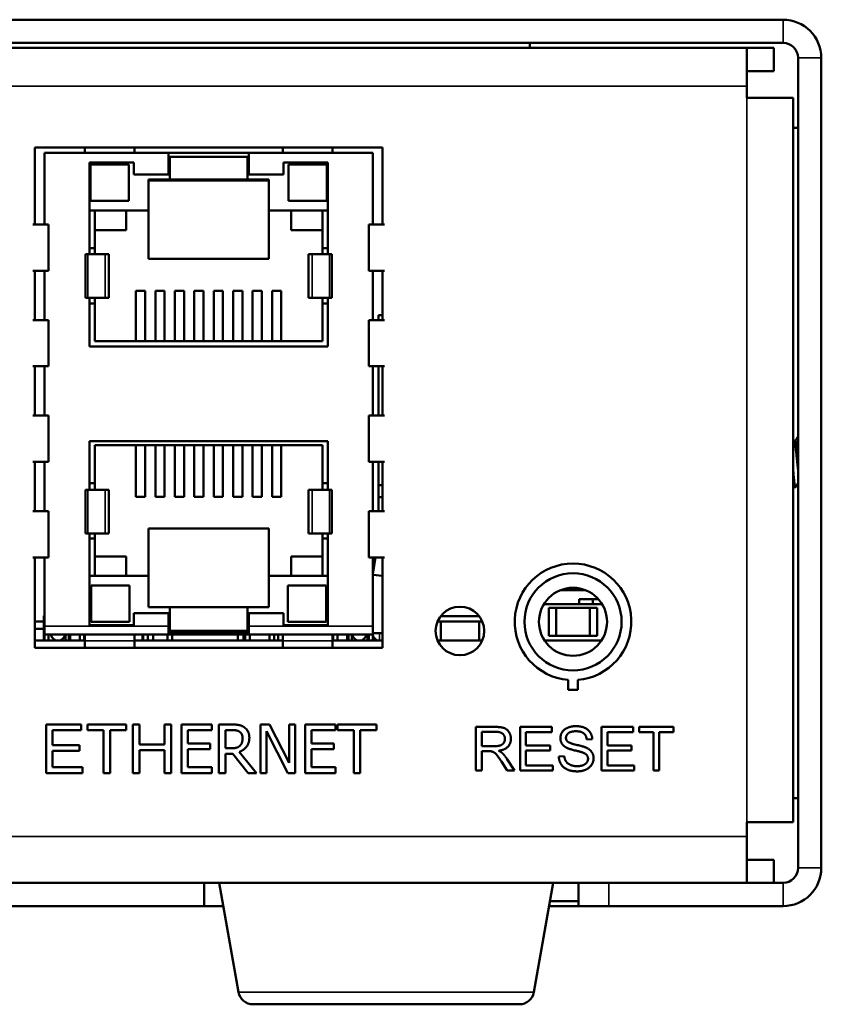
# Model space of a CAD drawing. Header units: inches. Extents: x 1.3 to 22.7, y 0.2 to 18.2.
# Tile 6 of 55: x 5.8 to 7.2, y 1.8 to 3.5. Entities that reach past the tile are written whole.
import ezdxf

# ---------------------------------------------------------------- set-up
doc = ezdxf.new("R2010")
doc.units = ezdxf.units.IN
doc.header["$LTSCALE"] = 0.833333
doc.header["$MEASUREMENT"] = 0
doc.layers.add('Visible (ANSI)', color=7, linetype='Continuous', lineweight=50)
doc.layers.add('Visible Narrow (ANSI)', color=7, linetype='Continuous', lineweight=35)

msp = doc.modelspace()

# ---------------------------------------------------------------- linework, layer by layer
at = {"layer": 'Visible (ANSI)'}
for p, q in [((1.53319, 3.51761), (7.15186, 3.51761)), ((1.53319, 3.47778), (7.15186, 3.47778)), ((1.59569, 3.46911), (7.08969, 3.46911)), ((6.71752, 3.46911), (6.71752, 3.47778)), ((7.08969, 3.46911), (7.08969, 3.40344)), ((7.08969, 3.46911), (7.13602, 3.46911)), ((7.13602, 3.46911), (7.13602, 3.42928)), ((7.17769, 2.06244), (7.17769, 3.45194)), ((7.21752, 2.06244), (7.21752, 3.45194)), ((7.13602, 3.42928), (7.08969, 3.42928)), ((7.08969, 3.38353), (7.08969, 3.40344)), ((7.16936, 3.38353), (7.08969, 3.38353)), ((7.16936, 3.38353), (7.16936, 2.14078)), ((7.16936, 3.33219), (7.17769, 3.33219)), ((5.86893, 3.16637), (5.86893, 3.29824)), ((5.86893, 3.29824), (6.46473, 3.29824)), ((5.95423, 3.29824), (5.95423, 3.28907)), ((6.03986, 3.29824), (6.03986, 3.28907)), ((6.2938, 3.29824), (6.2938, 3.28907)), ((6.37943, 3.29824), (6.37943, 3.28907)), ((6.46473, 3.29824), (6.46473, 3.16637)), ((6.09793, 3.28907), (5.88534, 3.28907)), ((5.88534, 3.28907), (5.88534, 3.16637)), ((6.09793, 3.28907), (6.09793, 3.25226)), ((6.09793, 3.28907), (6.23573, 3.28907)), ((6.10023, 3.28251), (6.10023, 3.24345)), ((6.23343, 3.28251), (6.10023, 3.28251)), ((6.23343, 3.24345), (6.23343, 3.28251)), ((6.44833, 3.28907), (6.23573, 3.28907)), ((6.23573, 3.28907), (6.23573, 3.25226)), ((6.44833, 3.16637), (6.44833, 3.28907)), ((5.9626, 3.2726), (5.9626, 3.11545)), ((6.03855, 3.2726), (5.9626, 3.2726)), ((5.96408, 3.20672), (5.96408, 3.26906)), ((5.96408, 3.26906), (6.02969, 3.26906)), ((6.02969, 3.20672), (6.02969, 3.26906)), ((6.03855, 3.25226), (6.03855, 3.2726)), ((6.29511, 3.2726), (6.29511, 3.25226)), ((6.37106, 3.2726), (6.29511, 3.2726)), ((6.30397, 3.20672), (6.30397, 3.26906)), ((6.30397, 3.26906), (6.36959, 3.26906)), ((6.36959, 3.20672), (6.36959, 3.26906)), ((6.37106, 3.11545), (6.37106, 3.2726)), ((6.09793, 3.25226), (6.03855, 3.25226)), ((6.29511, 3.25226), (6.23573, 3.25226)), ((6.06348, 3.24345), (6.06348, 3.18998)), ((6.10023, 3.24345), (6.06348, 3.24345)), ((6.27018, 3.24171), (6.06348, 3.24171)), ((6.23343, 3.24345), (6.10023, 3.24345)), ((6.27018, 3.24345), (6.23343, 3.24345)), ((6.27018, 3.18998), (6.27018, 3.24345)), ((6.02969, 3.20672), (5.96408, 3.20672)), ((6.36959, 3.20672), (6.30397, 3.20672)), ((5.9626, 3.18998), (6.06348, 3.18998)), ((5.97146, 3.18998), (5.97146, 3.12567)), ((6.0251, 3.15651), (6.0251, 3.18998)), ((6.06348, 3.18998), (6.06348, 3.10719)), ((6.27018, 3.18998), (6.37106, 3.18998)), ((6.27018, 3.10719), (6.27018, 3.18998)), ((6.30856, 3.18998), (6.30856, 3.15651)), ((6.36221, 3.12567), (6.36221, 3.18998)), ((5.865, 3.16637), (5.88534, 3.16637)), ((5.88534, 3.16637), (5.8919, 3.16637)), ((5.8919, 3.08697), (5.8919, 3.16637)), ((6.44177, 3.08697), (6.44177, 3.16637)), ((6.44833, 3.16637), (6.44177, 3.16637)), ((6.44833, 3.16637), (6.46866, 3.16637)), ((5.97146, 3.15651), (6.0251, 3.15651)), ((6.30856, 3.15651), (6.36221, 3.15651)), ((5.9626, 3.12567), (5.97146, 3.12567)), ((5.97146, 3.11545), (5.97146, 3.12567)), ((6.36221, 3.12567), (6.37106, 3.12567)), ((6.36221, 3.11545), (6.36221, 3.12567)), ((5.95555, 3.11545), (5.95555, 3.04032)), ((5.9626, 3.11545), (5.95555, 3.11545)), ((5.9626, 3.11545), (5.98906, 3.11545)), ((5.99563, 3.11545), (5.98906, 3.11545)), ((5.99563, 3.04032), (5.99563, 3.11545)), ((6.3446, 3.11545), (6.33803, 3.11545)), ((6.33803, 3.04032), (6.33803, 3.11545)), ((6.3446, 3.11545), (6.37106, 3.11545)), ((6.37812, 3.11545), (6.37106, 3.11545)), ((6.37812, 3.04032), (6.37812, 3.11545)), ((6.06348, 3.10719), (6.27018, 3.10719)), ((5.865, 3.08697), (5.88534, 3.08697)), ((5.86893, 3.00232), (5.86893, 3.08697)), ((5.88534, 3.08697), (5.8919, 3.08697)), ((5.88534, 3.08697), (5.88534, 3.00232)), ((6.44833, 3.08697), (6.44177, 3.08697)), ((6.44833, 3.00232), (6.44833, 3.08697)), ((6.44833, 3.08697), (6.46866, 3.08697)), ((6.46473, 3.08697), (6.46473, 3.00232)), ((6.05791, 3.05231), (6.04216, 3.05231)), ((6.04216, 2.9659), (6.04216, 3.05231)), ((6.05791, 2.9659), (6.05791, 3.05231)), ((6.09124, 3.05231), (6.07549, 3.05231)), ((6.07549, 2.9659), (6.07549, 3.05231)), ((6.09124, 2.9659), (6.09124, 3.05231)), ((6.12457, 3.05231), (6.10883, 3.05231)), ((6.10883, 2.9659), (6.10883, 3.05231)), ((6.12457, 2.9659), (6.12457, 3.05231)), ((6.15791, 3.05231), (6.14216, 3.05231)), ((6.14216, 2.9659), (6.14216, 3.05231)), ((6.15791, 2.9659), (6.15791, 3.05231)), ((6.19124, 3.05231), (6.17549, 3.05231)), ((6.17549, 2.9659), (6.17549, 3.05231)), ((6.19124, 2.9659), (6.19124, 3.05231)), ((6.22457, 3.05231), (6.20883, 3.05231)), ((6.20883, 2.9659), (6.20883, 3.05231)), ((6.22457, 2.9659), (6.22457, 3.05231)), ((6.25791, 3.05231), (6.24216, 3.05231)), ((6.24216, 2.9659), (6.24216, 3.05231)), ((6.25791, 2.9659), (6.25791, 3.05231)), ((6.29124, 3.05231), (6.27549, 3.05231)), ((6.27549, 2.9659), (6.27549, 3.05231)), ((6.29124, 2.9659), (6.29124, 3.05231)), ((5.95555, 3.04032), (5.9626, 3.04032)), ((5.9626, 3.04032), (5.9626, 2.95698)), ((5.9626, 3.04032), (5.98906, 3.04032)), ((5.9626, 3.03086), (5.97146, 3.03086)), ((5.97146, 3.03086), (5.97146, 3.04032)), ((5.97146, 3.03086), (5.97146, 2.9659)), ((5.99563, 3.04032), (5.98906, 3.04032)), ((6.3446, 3.04032), (6.33803, 3.04032)), ((6.3446, 3.04032), (6.37106, 3.04032)), ((6.36221, 3.03086), (6.36221, 3.04032)), ((6.36221, 3.03086), (6.37106, 3.03086)), ((6.36221, 2.9659), (6.36221, 3.03086)), ((6.37106, 3.04032), (6.37812, 3.04032)), ((6.37106, 2.95698), (6.37106, 3.04032)), ((6.46473, 3.01087), (6.45797, 3.01087)), ((6.45797, 3.01087), (6.45797, 3.00232)), ((5.865, 3.00232), (5.88534, 3.00232)), ((5.88534, 3.00232), (5.8919, 3.00232)), ((5.8919, 2.92293), (5.8919, 3.00232)), ((6.44177, 2.92293), (6.44177, 3.00232)), ((6.44833, 3.00232), (6.44177, 3.00232)), ((6.44833, 3.00232), (6.46866, 3.00232)), ((5.9626, 2.95698), (6.37106, 2.95698)), ((5.97146, 2.9659), (6.36221, 2.9659)), ((5.865, 2.92293), (5.88534, 2.92293)), ((5.86893, 2.83828), (5.86893, 2.92293)), ((5.88534, 2.92293), (5.8919, 2.92293)), ((5.88534, 2.92293), (5.88534, 2.83828)), ((6.44833, 2.92293), (6.44177, 2.92293)), ((6.44833, 2.83828), (6.44833, 2.92293)), ((6.44833, 2.92293), (6.46866, 2.92293)), ((6.45797, 2.92293), (6.45797, 2.83828)), ((6.46473, 2.92293), (6.46473, 2.83828)), ((5.865, 2.83828), (5.88534, 2.83828)), ((5.88534, 2.83828), (5.8919, 2.83828)), ((5.8919, 2.75889), (5.8919, 2.83828)), ((6.44177, 2.75889), (6.44177, 2.83828)), ((6.44833, 2.83828), (6.44177, 2.83828)), ((6.44833, 2.83828), (6.46866, 2.83828)), ((5.9626, 2.79458), (5.9626, 2.71125)), ((6.37106, 2.79458), (5.9626, 2.79458)), ((5.97146, 2.78742), (5.97146, 2.72246)), ((6.36221, 2.78742), (5.97146, 2.78742)), ((6.04216, 2.69916), (6.04216, 2.78742)), ((6.05791, 2.69916), (6.05791, 2.78742)), ((6.07549, 2.69916), (6.07549, 2.78742)), ((6.09124, 2.69916), (6.09124, 2.78742)), ((6.10883, 2.69916), (6.10883, 2.78742)), ((6.12457, 2.69916), (6.12457, 2.78742)), ((6.14216, 2.69916), (6.14216, 2.78742)), ((6.15791, 2.69916), (6.15791, 2.78742)), ((6.17549, 2.69916), (6.17549, 2.78742)), ((6.19124, 2.69916), (6.19124, 2.78742)), ((6.20883, 2.69916), (6.20883, 2.78742)), ((6.22457, 2.69916), (6.22457, 2.78742)), ((6.24216, 2.69916), (6.24216, 2.78742)), ((6.25791, 2.69916), (6.25791, 2.78742)), ((6.27549, 2.69916), (6.27549, 2.78742)), ((6.29124, 2.69916), (6.29124, 2.78742)), ((6.36221, 2.72246), (6.36221, 2.78742)), ((6.37106, 2.71125), (6.37106, 2.79458)), ((7.17097, 2.79472), (7.17325, 2.79472)), ((5.865, 2.75889), (5.88534, 2.75889)), ((5.86893, 2.67424), (5.86893, 2.75889)), ((5.88534, 2.75889), (5.8919, 2.75889)), ((5.88534, 2.75889), (5.88534, 2.67424)), ((6.44833, 2.75889), (6.44177, 2.75889)), ((6.44833, 2.67424), (6.44833, 2.75889)), ((6.44833, 2.75889), (6.46866, 2.75889)), ((6.45797, 2.75889), (6.45797, 2.71911)), ((6.46473, 2.75889), (6.46473, 2.67424)), ((5.9626, 2.72246), (5.97146, 2.72246)), ((5.97146, 2.72246), (5.97146, 2.71125)), ((6.36221, 2.72246), (6.37106, 2.72246)), ((6.36221, 2.72246), (6.36221, 2.71125)), ((5.95555, 2.71125), (5.95555, 2.63612)), ((5.9626, 2.71125), (5.95555, 2.71125)), ((5.9626, 2.71125), (5.98906, 2.71125)), ((5.99563, 2.71125), (5.98906, 2.71125)), ((5.99563, 2.63612), (5.99563, 2.71125)), ((6.3446, 2.71125), (6.33803, 2.71125)), ((6.33803, 2.63612), (6.33803, 2.71125)), ((6.3446, 2.71125), (6.37106, 2.71125)), ((6.37812, 2.71125), (6.37106, 2.71125)), ((6.37812, 2.63612), (6.37812, 2.71125)), ((6.45797, 2.71911), (6.45797, 2.69828)), ((6.46473, 2.71911), (6.45797, 2.71911)), ((7.17065, 2.71549), (7.17325, 2.71549)), ((6.05791, 2.69916), (6.04216, 2.69916)), ((6.09124, 2.69916), (6.07549, 2.69916)), ((6.12457, 2.69916), (6.10883, 2.69916)), ((6.15791, 2.69916), (6.14216, 2.69916)), ((6.19124, 2.69916), (6.17549, 2.69916)), ((6.22457, 2.69916), (6.20883, 2.69916)), ((6.25791, 2.69916), (6.24216, 2.69916)), ((6.29124, 2.69916), (6.27549, 2.69916)), ((6.45797, 2.69828), (6.45797, 2.67424)), ((6.45797, 2.69828), (6.46473, 2.69828)), ((5.865, 2.67424), (5.88534, 2.67424)), ((5.88534, 2.67424), (5.8919, 2.67424)), ((5.8919, 2.59484), (5.8919, 2.67424)), ((6.44177, 2.59484), (6.44177, 2.67424)), ((6.44833, 2.67424), (6.44177, 2.67424)), ((6.44833, 2.67424), (6.46866, 2.67424)), ((5.95555, 2.63612), (5.9626, 2.63612)), ((5.9626, 2.63612), (5.9626, 2.47897)), ((5.9626, 2.63612), (5.98906, 2.63612)), ((5.97146, 2.63612), (5.97146, 2.62764)), ((5.99563, 2.63612), (5.98906, 2.63612)), ((6.06348, 2.56334), (6.06348, 2.64437)), ((6.27018, 2.64437), (6.06348, 2.64437)), ((6.27018, 2.56334), (6.27018, 2.64437)), ((6.3446, 2.63612), (6.33803, 2.63612)), ((6.3446, 2.63612), (6.37106, 2.63612)), ((6.36221, 2.63612), (6.36221, 2.62764)), ((6.37106, 2.63612), (6.37812, 2.63612)), ((6.37106, 2.47897), (6.37106, 2.63612)), ((5.9626, 2.62764), (5.97146, 2.62764)), ((5.97146, 2.62764), (5.97146, 2.56334)), ((6.36221, 2.62764), (6.37106, 2.62764)), ((6.36221, 2.56334), (6.36221, 2.62764)), ((5.865, 2.59484), (5.88534, 2.59484)), ((5.86893, 2.43998), (5.86893, 2.59484)), ((5.88534, 2.59484), (5.8919, 2.59484)), ((5.88534, 2.59484), (5.88534, 2.47726)), ((6.0251, 2.5968), (5.97146, 2.5968)), ((6.0251, 2.56334), (6.0251, 2.5968)), ((6.36221, 2.5968), (6.30856, 2.5968)), ((6.30856, 2.5968), (6.30856, 2.56334)), ((6.44833, 2.59484), (6.44177, 2.59484)), ((6.44833, 2.47726), (6.44833, 2.59484)), ((6.44833, 2.59484), (6.46866, 2.59484)), ((6.44833, 2.56625), (6.45309, 2.59484)), ((6.46473, 2.59484), (6.46473, 2.43998)), ((6.06348, 2.56334), (5.9626, 2.56334)), ((6.06348, 2.56334), (6.06348, 2.50986)), ((6.37106, 2.56334), (6.27018, 2.56334)), ((6.27018, 2.50986), (6.27018, 2.56334)), ((6.46473, 2.56357), (6.44833, 2.56493)), ((5.96522, 2.5466), (5.96522, 2.48427)), ((5.96522, 2.5466), (6.03084, 2.5466)), ((6.03084, 2.5466), (6.03084, 2.48427)), ((6.30282, 2.5466), (6.36844, 2.5466)), ((6.30282, 2.5466), (6.30282, 2.48427)), ((6.36844, 2.5466), (6.36844, 2.48427)), ((6.81225, 2.53911), (6.7711, 2.53911)), ((6.80228, 2.51494), (6.80228, 2.52328)), ((6.80228, 2.52328), (6.83528, 2.52328)), ((6.82561, 2.52328), (6.82561, 2.51494)), ((6.06348, 2.50986), (6.10023, 2.50986)), ((6.10023, 2.50986), (6.10023, 2.46906)), ((6.10023, 2.50986), (6.23343, 2.50986)), ((6.23343, 2.50986), (6.27018, 2.50986)), ((6.23343, 2.46906), (6.23343, 2.50986)), ((6.7419, 2.51494), (6.84145, 2.51494)), ((6.76292, 2.50869), (6.75042, 2.50869)), ((6.75042, 2.50869), (6.75042, 2.46036)), ((6.76292, 2.50869), (6.82042, 2.50869)), ((6.76292, 2.46036), (6.76292, 2.50869)), ((6.83292, 2.50869), (6.82042, 2.50869)), ((6.82042, 2.50869), (6.82042, 2.46036)), ((6.83292, 2.46036), (6.83292, 2.50869)), ((5.88394, 2.48525), (5.86893, 2.48525)), ((5.88534, 2.49494), (5.88394, 2.49494)), ((5.88394, 2.45244), (5.88394, 2.49494)), ((6.03084, 2.48427), (5.96522, 2.48427)), ((6.03855, 2.49931), (6.09793, 2.49931)), ((6.03855, 2.47897), (6.03855, 2.49931)), ((6.09793, 2.47726), (6.09793, 2.49931)), ((6.23573, 2.49931), (6.29511, 2.49931)), ((6.23573, 2.47726), (6.23573, 2.49931)), ((6.29511, 2.49931), (6.29511, 2.47897)), ((6.36844, 2.48427), (6.30282, 2.48427)), ((6.55939, 2.48525), (6.56488, 2.48525)), ((6.63082, 2.49411), (6.56455, 2.49411)), ((6.56488, 2.48525), (6.6305, 2.48525)), ((6.56488, 2.45244), (6.56488, 2.48525)), ((6.6305, 2.48525), (6.6305, 2.45244)), ((6.6305, 2.48525), (6.63599, 2.48525)), ((5.88394, 2.47244), (5.86893, 2.47244)), ((5.88534, 2.47726), (5.88534, 2.4625)), ((5.9626, 2.47897), (6.03855, 2.47897)), ((6.09793, 2.47726), (6.09793, 2.46498)), ((6.10023, 2.46906), (6.23343, 2.46906)), ((6.23573, 2.46498), (6.23573, 2.47726)), ((6.29511, 2.47897), (6.37106, 2.47897)), ((6.44833, 2.4625), (6.44833, 2.47726)), ((5.86893, 2.45244), (5.95423, 2.45244)), ((6.44833, 2.4625), (5.88534, 2.4625)), ((5.88534, 2.45244), (5.88534, 2.4625)), ((5.8919, 2.45244), (5.8919, 2.4625)), ((5.92126, 2.4625), (5.92126, 2.45244)), ((5.92717, 2.4625), (5.92717, 2.45244)), ((5.92946, 2.4625), (5.92946, 2.45244)), ((5.94587, 2.4625), (5.94587, 2.45244)), ((5.95307, 2.4625), (5.95307, 2.45244)), ((5.95423, 2.4625), (5.95423, 2.45186)), ((5.95423, 2.43998), (5.95423, 2.45186)), ((6.03953, 2.4625), (6.03953, 2.45186)), ((6.03953, 2.45244), (6.29413, 2.45244)), ((6.03953, 2.43998), (6.03953, 2.45186)), ((6.05352, 2.45244), (6.05352, 2.4625)), ((6.05446, 2.4625), (6.05446, 2.45244)), ((6.06266, 2.4625), (6.06266, 2.45244)), ((6.07186, 2.45244), (6.07186, 2.4625)), ((6.09613, 2.4625), (6.09613, 2.45244)), ((6.09793, 2.46498), (6.23573, 2.46498)), ((6.10433, 2.4625), (6.10433, 2.45244)), ((6.21688, 2.45244), (6.21688, 2.4625)), ((6.22667, 2.45244), (6.22667, 2.4625)), ((6.22933, 2.4625), (6.22933, 2.45244)), ((6.23753, 2.4625), (6.23753, 2.45244)), ((6.271, 2.4625), (6.271, 2.45244)), ((6.2792, 2.4625), (6.2792, 2.45244)), ((6.28584, 2.45244), (6.28584, 2.4625)), ((6.29413, 2.4625), (6.29413, 2.45186)), ((6.29413, 2.43998), (6.29413, 2.45186)), ((6.37943, 2.4625), (6.37943, 2.45186)), ((6.37943, 2.45244), (6.46473, 2.45244)), ((6.37943, 2.43998), (6.37943, 2.45186)), ((6.38059, 2.4625), (6.38059, 2.45244)), ((6.3878, 2.4625), (6.3878, 2.45244)), ((6.4042, 2.4625), (6.4042, 2.45244)), ((6.4065, 2.4625), (6.4065, 2.45244)), ((6.4124, 2.4625), (6.4124, 2.45244)), ((6.43936, 2.45244), (6.43936, 2.4625)), ((6.44177, 2.45244), (6.44177, 2.4625)), ((6.44833, 2.4625), (6.44833, 2.45244)), ((6.44837, 2.46494), (6.46473, 2.46494)), ((6.55939, 2.45244), (6.63599, 2.45244)), ((6.74296, 2.45244), (6.84039, 2.45244)), ((6.75042, 2.46036), (6.76292, 2.46036)), ((6.82042, 2.46036), (6.76292, 2.46036)), ((6.82042, 2.46036), (6.83292, 2.46036)), ((6.46473, 2.43998), (5.86893, 2.43998)), ((6.78338, 2.36786), (6.78338, 2.38487)), ((6.80004, 2.38487), (6.80004, 2.36786)), ((6.80004, 2.36786), (6.78338, 2.36786)), ((5.88802, 2.30839), (5.94836, 2.30839)), ((5.88802, 2.22506), (5.88802, 2.30839)), ((5.94836, 2.29855), (5.89907, 2.29855)), ((5.89907, 2.29855), (5.89907, 2.27308)), ((5.94836, 2.30839), (5.94836, 2.29855)), ((5.95922, 2.29855), (5.95922, 2.30839)), ((5.95922, 2.30839), (6.02528, 2.30839)), ((5.98666, 2.29855), (5.95922, 2.29855)), ((5.98666, 2.22506), (5.98666, 2.29855)), ((6.02528, 2.29855), (5.99772, 2.29855)), ((5.99772, 2.29855), (5.99772, 2.22506)), ((6.02528, 2.30839), (6.02528, 2.29855)), ((6.03703, 2.30839), (6.04808, 2.30839)), ((6.03703, 2.22506), (6.03703, 2.30839)), ((6.04808, 2.30839), (6.04808, 2.27416)), ((6.09128, 2.27416), (6.09128, 2.30839)), ((6.09128, 2.30839), (6.10233, 2.30839)), ((6.10233, 2.30839), (6.10233, 2.22506)), ((6.12017, 2.30839), (6.1723, 2.30839)), ((6.12017, 2.22506), (6.12017, 2.30839)), ((6.1723, 2.29853), (6.13124, 2.29853)), ((6.13124, 2.29853), (6.13124, 2.27571)), ((6.1723, 2.30839), (6.1723, 2.29853)), ((6.18446, 2.22506), (6.18446, 2.30839)), ((6.18446, 2.30839), (6.20593, 2.30839)), ((6.19553, 2.26747), (6.19553, 2.2988)), ((6.19553, 2.2988), (6.20654, 2.2988)), ((6.25557, 2.22506), (6.25557, 2.30839)), ((6.25557, 2.30839), (6.2713, 2.30839)), ((6.2713, 2.30839), (6.30487, 2.24241)), ((6.30487, 2.24241), (6.30487, 2.30839)), ((6.30487, 2.30839), (6.3152, 2.30839)), ((6.3152, 2.30839), (6.3152, 2.22506)), ((6.33208, 2.30839), (6.38422, 2.30839)), ((6.33208, 2.22506), (6.33208, 2.30839)), ((6.38422, 2.29853), (6.34316, 2.29853)), ((6.34316, 2.29853), (6.34316, 2.27571)), ((6.38422, 2.30839), (6.38422, 2.29853)), ((6.38786, 2.29853), (6.38786, 2.30839)), ((6.38786, 2.30839), (6.45485, 2.30839)), ((6.41582, 2.29853), (6.38786, 2.29853)), ((6.41582, 2.22506), (6.41582, 2.29853)), ((6.45485, 2.29853), (6.42689, 2.29853)), ((6.42689, 2.29853), (6.42689, 2.22506)), ((6.45485, 2.30839), (6.45485, 2.29853)), ((6.62522, 2.3042), (6.65849, 2.3042)), ((6.62522, 2.2292), (6.62522, 2.3042)), ((6.70096, 2.3042), (6.75527, 2.3042)), ((6.70096, 2.2292), (6.70096, 2.3042)), ((6.75527, 2.3042), (6.75527, 2.29534)), ((6.84078, 2.3042), (6.89509, 2.3042)), ((6.84078, 2.2292), (6.84078, 2.3042)), ((6.89509, 2.3042), (6.89509, 2.29534)), ((6.90487, 2.29534), (6.90487, 2.3042)), ((6.90487, 2.3042), (6.96432, 2.3042)), ((6.96432, 2.3042), (6.96432, 2.29534)), ((6.30277, 2.22506), (6.2659, 2.29691)), ((6.2659, 2.29691), (6.2659, 2.22506)), ((6.63516, 2.2711), (6.63516, 2.29591)), ((6.63516, 2.29591), (6.65889, 2.29591)), ((6.75527, 2.29534), (6.71091, 2.29534)), ((6.71091, 2.29534), (6.71091, 2.27241)), ((6.82478, 2.2831), (6.81529, 2.28236)), ((6.89509, 2.29534), (6.85073, 2.29534)), ((6.85073, 2.29534), (6.85073, 2.27241)), ((6.92956, 2.29534), (6.90487, 2.29534)), ((6.92956, 2.2292), (6.92956, 2.29534)), ((6.96432, 2.29534), (6.93951, 2.29534)), ((6.93951, 2.29534), (6.93951, 2.2292)), ((5.89907, 2.27308), (5.94525, 2.27308)), ((5.94525, 2.27308), (5.94525, 2.26323)), ((6.04808, 2.27416), (6.09128, 2.27416)), ((6.09128, 2.26431), (6.04808, 2.26431)), ((6.04808, 2.26431), (6.04808, 2.22506)), ((6.09128, 2.22506), (6.09128, 2.26431)), ((6.13124, 2.27571), (6.16953, 2.27571)), ((6.16953, 2.26585), (6.13124, 2.26585)), ((6.13124, 2.26585), (6.13124, 2.23492)), ((6.16953, 2.27571), (6.16953, 2.26585)), ((6.20526, 2.26747), (6.19553, 2.26747)), ((6.34316, 2.27571), (6.38145, 2.27571)), ((6.38145, 2.26585), (6.34316, 2.26585)), ((6.34316, 2.26585), (6.34316, 2.23492)), ((6.38145, 2.27571), (6.38145, 2.26585)), ((6.65649, 2.2711), (6.63516, 2.2711)), ((6.71091, 2.27241), (6.75246, 2.27241)), ((6.75246, 2.27241), (6.75246, 2.26355)), ((6.85073, 2.27241), (6.89229, 2.27241)), ((6.89229, 2.27241), (6.89229, 2.26355)), ((5.94525, 2.26323), (5.89907, 2.26323)), ((5.89907, 2.26323), (5.89907, 2.2349)), ((6.20823, 2.25822), (6.19553, 2.25822)), ((6.19553, 2.25822), (6.19553, 2.22506)), ((6.23457, 2.22506), (6.20823, 2.25822)), ((6.2193, 2.26132), (6.24895, 2.22506)), ((6.64665, 2.26252), (6.63516, 2.26252)), ((6.63516, 2.26252), (6.63516, 2.2292)), ((6.67827, 2.2496), (6.69124, 2.2292)), ((6.75246, 2.26355), (6.71091, 2.26355)), ((6.71091, 2.26355), (6.71091, 2.23806)), ((6.76727, 2.25332), (6.77665, 2.25412)), ((6.89229, 2.26355), (6.85073, 2.26355)), ((6.85073, 2.26355), (6.85073, 2.23806)), ((5.89907, 2.2349), (5.95027, 2.2349)), ((5.95027, 2.2349), (5.95027, 2.22506)), ((6.13124, 2.23492), (6.1723, 2.23492)), ((6.1723, 2.23492), (6.1723, 2.22506)), ((6.34316, 2.23492), (6.38422, 2.23492)), ((6.38422, 2.23492), (6.38422, 2.22506)), ((6.67884, 2.2292), (6.66889, 2.2448)), ((6.71091, 2.23806), (6.75698, 2.23806)), ((6.75698, 2.23806), (6.75698, 2.2292)), ((6.85073, 2.23806), (6.89681, 2.23806)), ((6.89681, 2.23806), (6.89681, 2.2292)), ((5.95027, 2.22506), (5.88802, 2.22506)), ((5.99772, 2.22506), (5.98666, 2.22506)), ((6.04808, 2.22506), (6.03703, 2.22506)), ((6.10233, 2.22506), (6.09128, 2.22506)), ((6.1723, 2.22506), (6.12017, 2.22506)), ((6.19553, 2.22506), (6.18446, 2.22506)), ((6.24895, 2.22506), (6.23457, 2.22506)), ((6.2659, 2.22506), (6.25557, 2.22506)), ((6.3152, 2.22506), (6.30277, 2.22506)), ((6.38422, 2.22506), (6.33208, 2.22506)), ((6.42689, 2.22506), (6.41582, 2.22506)), ((6.63516, 2.2292), (6.62522, 2.2292)), ((6.69124, 2.2292), (6.67884, 2.2292)), ((6.75698, 2.2292), (6.70096, 2.2292)), ((6.89681, 2.2292), (6.84078, 2.2292)), ((6.93951, 2.2292), (6.92956, 2.2292)), ((7.16936, 2.18219), (7.17769, 2.18219)), ((7.08969, 2.14078), (7.16936, 2.14078)), ((7.08969, 2.11628), (7.08969, 2.14078)), ((7.08969, 2.11628), (7.08969, 2.03661)), ((7.08969, 2.07644), (7.13602, 2.07644)), ((7.13602, 2.07644), (7.13602, 2.03661)), ((6.80086, 2.03661), (1.88419, 2.03661)), ((6.15893, 1.99678), (6.15893, 2.03661)), ((6.2182, 1.84894), (6.18511, 2.03661)), ((6.72451, 1.84894), (6.75761, 2.03661)), ((6.80086, 2.03661), (6.85336, 2.03661)), ((6.80086, 2.03661), (6.80086, 1.99678)), ((6.85336, 2.03661), (7.15186, 2.03661)), ((2.52611, 1.99678), (6.15893, 1.99678)), ((6.19213, 1.99678), (6.15893, 1.99678)), ((6.75058, 1.99678), (6.80086, 1.99678)), ((6.80086, 2.00511), (6.75205, 2.00511)), ((6.85336, 1.99678), (6.80086, 1.99678)), ((6.85336, 1.99678), (7.15186, 1.99678)), ((6.69989, 1.82828), (6.24282, 1.82828))]:
    msp.add_line(p, q, dxfattribs=at)
for centre, radius in [((6.79171, 2.48453), 0.08333), ((6.79167, 2.48453), 0.05833), ((6.59769, 2.46885), 0.04167)]:
    msp.add_circle(centre, radius, dxfattribs=at)
for centre, radius, start, end in [((7.15186, 3.45194), 0.06567, 0, 90), ((7.15186, 3.45194), 0.02583, 0, 90), ((6.79171, 2.48453), 0.1, 274.78019, 265.21981), ((5.90847, 2.46491), 0.01247, 191.17217, 348.82783), ((6.4252, 2.46491), 0.01247, 191.17217, 348.82783), ((6.45978, 2.46411), 0.01167, 191.07962, 270), ((7.15186, 2.06244), 0.06567, 270, 0), ((7.15186, 2.06244), 0.02583, 270, 0), ((6.24282, 1.85328), 0.025, 190, 270), ((6.69989, 1.85328), 0.025, 270, 350)]:
    msp.add_arc(centre, radius, start, end, dxfattribs=at)
for points, degree in [([(7.16936, 2.7976), (7.17, 2.79645), (7.17065, 2.7953), (7.17129, 2.79416)], 3), ([(7.17293, 2.79472), (7.17452, 2.79755), (7.17611, 2.80037), (7.17769, 2.8032)], 3), ([(7.17769, 2.723), (7.17636, 2.72063), (7.17504, 2.71826), (7.17371, 2.71589)], 3), ([(7.17019, 2.71589), (7.16991, 2.71639), (7.16963, 2.71689), (7.16936, 2.71738)], 3), ([(6.20593, 2.30839), (6.21309, 2.30839), (6.22275, 2.30684), (6.22714, 2.304)], 2), ([(6.20654, 2.2988), (6.21113, 2.2988), (6.21741, 2.29752), (6.21978, 2.29597)], 2), ([(6.22714, 2.304), (6.23153, 2.30117), (6.23659, 2.29232), (6.23659, 2.28577)], 2), ([(6.65849, 2.3042), (6.66849, 2.3042), (6.67895, 2.30014), (6.68518, 2.28991), (6.68518, 2.28373)], 2), ([(6.77007, 2.28482), (6.77007, 2.29053), (6.77653, 2.30037), (6.78894, 2.30551), (6.79654, 2.30551)], 2), ([(6.79654, 2.30551), (6.80488, 2.30551), (6.81763, 2.30014), (6.82455, 2.28968), (6.82478, 2.2831)], 2), ([(6.23659, 2.28577), (6.23659, 2.27665), (6.22727, 2.26429), (6.2193, 2.26132)], 2), ([(6.21978, 2.29597), (6.22248, 2.29414), (6.22504, 2.28854), (6.22504, 2.28489)], 2), ([(6.22504, 2.28489), (6.22504, 2.28057), (6.22275, 2.27409), (6.22032, 2.27179)], 2), ([(6.67495, 2.28373), (6.67495, 2.28013), (6.67095, 2.2739), (6.66329, 2.2711), (6.65649, 2.2711)], 2), ([(6.65889, 2.29591), (6.66723, 2.29591), (6.67495, 2.28905), (6.67495, 2.28373)], 2), ([(6.68518, 2.28373), (6.68518, 2.27573), (6.67484, 2.26481), (6.66409, 2.26332)], 2), ([(6.7807, 2.26853), (6.77533, 2.27133), (6.77007, 2.27967), (6.77007, 2.28482)], 2), ([(6.79694, 2.29677), (6.78791, 2.29677), (6.77962, 2.29013), (6.77962, 2.2855)], 2), ([(6.77962, 2.2855), (6.77962, 2.28145), (6.78253, 2.27882)], 2), ([(6.81529, 2.28236), (6.81455, 2.28951), (6.80563, 2.29677), (6.79694, 2.29677)], 2), ([(6.22032, 2.27179), (6.21768, 2.26916), (6.21005, 2.26747), (6.20526, 2.26747)], 2), ([(6.80866, 2.26012), (6.80563, 2.26132), (6.78488, 2.2663), (6.7807, 2.26853)], 2), ([(6.78253, 2.27882), (6.78545, 2.27624), (6.80974, 2.27076), (6.81426, 2.2687)], 2), ([(6.81426, 2.2687), (6.82078, 2.26567), (6.82701, 2.25641), (6.82701, 2.25041)], 2), ([(6.6522, 2.26218), (6.65048, 2.26252), (6.64665, 2.26252)], 2), ([(6.66889, 2.2448), (6.66455, 2.25155), (6.65894, 2.25869), (6.65448, 2.26161), (6.6522, 2.26218)], 2), ([(6.66409, 2.26332), (6.66798, 2.26144), (6.67003, 2.25961)], 2), ([(6.67003, 2.25961), (6.67438, 2.25561), (6.67827, 2.2496)], 2), ([(6.79928, 2.22794), (6.78905, 2.22794), (6.77533, 2.23388), (6.7675, 2.24577), (6.76727, 2.25332)], 2), ([(6.77665, 2.25412), (6.77733, 2.24846), (6.78219, 2.24126), (6.79242, 2.2368), (6.79883, 2.2368)], 2), ([(6.79883, 2.2368), (6.80448, 2.2368), (6.81323, 2.24017), (6.81746, 2.24606), (6.81746, 2.24955)], 2), ([(6.82701, 2.25041), (6.82701, 2.2444), (6.82015, 2.23383), (6.80729, 2.22794), (6.79928, 2.22794)], 2), ([(6.81746, 2.24955), (6.81746, 2.25309), (6.8134, 2.25835), (6.80866, 2.26012)], 2)]:
    msp.add_open_spline(points, degree=degree, dxfattribs=at)
for points, weights, knots in [([(7.17129, 2.79416), (7.17187, 2.79313), (7.17238, 2.79036), (7.17412, 2.78096), (7.17586, 2.76215), (7.17671, 2.75293), (7.17769, 2.74508)], [0.941196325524, 0.956426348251, 1, 0.866025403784, 1, 0.929512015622, 0.933195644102], [0.642125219, 0.642125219, 0.642125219, 0.648148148, 0.648148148, 0.666666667, 0.666666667, 0.676409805, 0.676409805, 0.676409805]), ([(7.17325, 2.79472), (7.17418, 2.79472), (7.17499, 2.79036), (7.17627, 2.78342), (7.17769, 2.76995)], [0.933012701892, 0.933012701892, 1, 0.897564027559, 0.95177160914], [0.638888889, 0.638888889, 0.638888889, 0.648148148, 0.648148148, 0.662307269, 0.662307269, 0.662307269]), ([(7.16936, 2.74392), (7.17051, 2.72955), (7.17152, 2.72174), (7.17254, 2.7138), (7.17371, 2.71589)], [0.936510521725, 0.917705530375, 1, 0.916453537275, 0.937106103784], [0.673810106, 0.673810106, 0.673810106, 0.685185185, 0.685185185, 0.69673332, 0.69673332, 0.69673332])]:
    msp.add_rational_spline(points, weights, degree=2, knots=knots, dxfattribs=at)
msp.add_rational_spline([(7.16936, 2.71883), (7.16998, 2.71549), (7.17065, 2.71549)], [0.96773868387, 0.933012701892, 0.933012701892], degree=2, dxfattribs=at)
msp.add_open_spline([(6.44833, 2.46428), (6.44833, 2.46429), (6.44833, 2.46431), (6.44833, 2.46432), (6.44835, 2.46442), (6.44836, 2.46454), (6.44836, 2.46467), (6.44837, 2.46476), (6.44837, 2.46485), (6.44837, 2.46494)], degree=3, knots=[-0.014343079, -0.014343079, -0.014343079, -0.014343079, -0.0141646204, -0.0141646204, -0.0141646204, -0.0129096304, -0.0129096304, -0.0129096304, -0.0120484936, -0.0120484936, -0.0120484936, -0.0120484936], dxfattribs=at)
at = {"layer": 'Visible Narrow (ANSI)'}
for p, q in [((7.15186, 3.47778), (7.15186, 3.51761)), ((7.21752, 3.45194), (7.17769, 3.45194)), ((7.08969, 3.40344), (1.59569, 3.40344)), ((7.08969, 2.14078), (7.08969, 3.38353)), ((5.95986, 3.04032), (5.95986, 3.11545)), ((5.98906, 3.04032), (5.98906, 3.11545)), ((6.3446, 3.04032), (6.3446, 3.11545)), ((6.3738, 3.04032), (6.3738, 3.11545)), ((5.95986, 2.63612), (5.95986, 2.71125)), ((5.98906, 2.63612), (5.98906, 2.71125)), ((6.3446, 2.63612), (6.3446, 2.71125)), ((6.3738, 2.63612), (6.3738, 2.71125)), ((5.88534, 2.47726), (6.09793, 2.47726)), ((6.23573, 2.47726), (6.44833, 2.47726)), ((5.95423, 2.45186), (6.03953, 2.45186)), ((6.22667, 2.45328), (6.21688, 2.45328)), ((6.29413, 2.45186), (6.37943, 2.45186)), ((6.45978, 2.46494), (6.45978, 2.45244)), ((1.59569, 2.11628), (7.08969, 2.11628)), ((7.17769, 2.06244), (7.21752, 2.06244)), ((6.85336, 1.99678), (6.85336, 2.03661)), ((7.15186, 1.99678), (7.15186, 2.03661)), ((6.2182, 1.84894), (6.72451, 1.84894))]:
    msp.add_line(p, q, dxfattribs=at)

doc.saveas('drawing.dxf')
